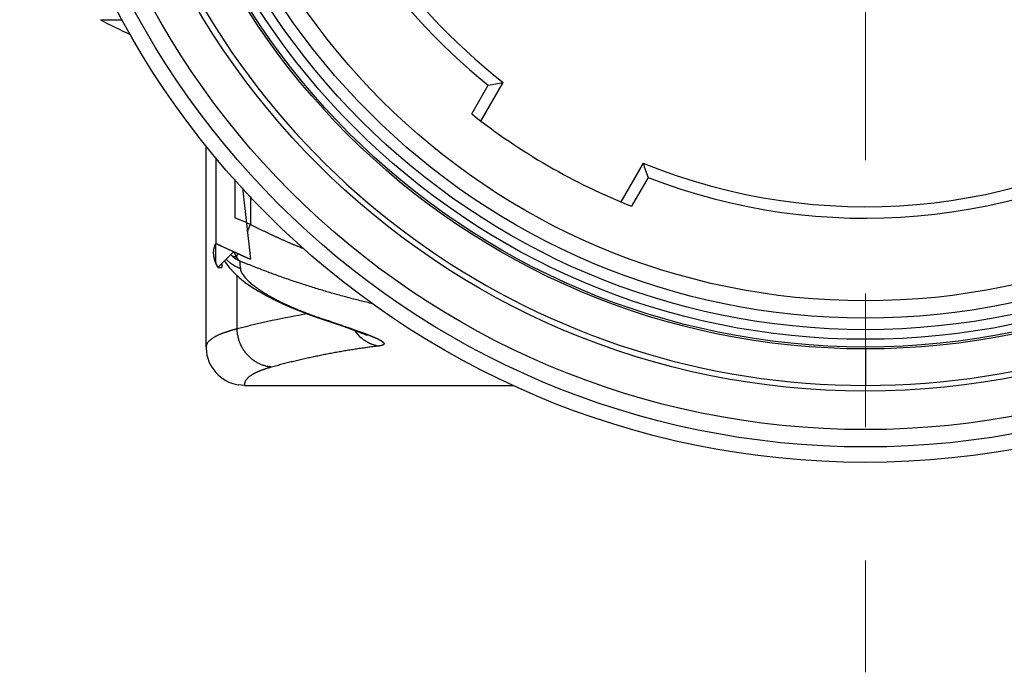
# Model space of a CAD drawing. Header units: millimetres. Extents: x 0 to 1300, y 0 to 891.
# Tile 30 of 124: x 158 to 184, y 433 to 450. Entities that reach past the tile are written whole.
import ezdxf

# ---------------------------------------------------------------- set-up
doc = ezdxf.new("R2010")
doc.units = ezdxf.units.MM
doc.header["$LTSCALE"] = 0.54643
doc.linetypes.add('CENTER', pattern=[50.8, 31.75, -6.35, 6.35, -6.35])
doc.layers.add('NoLayerName_001', color=7, linetype='Continuous')
doc.layers.add('NoLayerName_003', color=7, linetype='Continuous')

msp = doc.modelspace()

# ---------------------------------------------------------------- linework, layer by layer
at = {"layer": 'NoLayerName_001', "color": 4, "linetype": 'CENTER', "lineweight": 13}
msp.add_line((180, 602.8696), (180, 433.4084), dxfattribs=at)
at = {"layer": 'NoLayerName_001', "color": 8, "linetype": 'Continuous', "lineweight": 25}
msp.add_line((160.1026, 450.3832), (160.6771, 450.3832), dxfattribs=at)
at = {"layer": 'NoLayerName_001', "color": 7, "linetype": 'Continuous', "lineweight": 25}
for p, q in [((169.9984, 447.7464), (170.5785, 448.7511)), ((169.7593, 447.9321), (170.1891, 448.6766)), ((174.2158, 446.6511), (173.6357, 445.6464)), ((174.346, 446.2766), (173.9162, 445.5321))]:
    msp.add_line(p, q, dxfattribs=at)
for radius in [21.15, 17.8]:
    msp.add_circle((180, 460.8696), radius, dxfattribs=at)
for centre, radius, start, end in [((180, 460.8696), 15.65, 158.82138, 231.17862), ((180, 460.8696), 15.35, 157.86317, 232.13683), ((164, 457.3696), 8, 240.84463, 247.08256), ((161.477, 495.2823), 47.413, 280.58816, 281.06727), ((180, 460.8696), 16.5, 231.6364, 248.3636), ((180, 460.8696), 15.35, 247.86317, 302.13683), ((180, 460.8696), 15.65, 248.82138, 301.17862), ((219.0638, 462.0346), 47.413, 198.93273, 199.41184)]:
    msp.add_arc(centre, radius, start, end, dxfattribs=at)
at = {"layer": 'NoLayerName_003', "color": 7, "linetype": 'Continuous', "lineweight": 25}
for p, q in [((162.85, 441.8744), (162.85, 447.1068)), ((163.3246, 444.1104), (163.3463, 444.0744)), ((165.6868, 442.6568), (165.8711, 442.5936)), ((165.8711, 442.5936), (166.1543, 442.4982)), ((162.85, 441.8743), (162.8506, 441.8371)), ((163.85, 440.8696), (163.6935, 440.8819)), ((163.85, 440.8696), (170.8627, 440.8696))]:
    msp.add_line(p, q, dxfattribs=at)
at = {"layer": 'NoLayerName_003', "color": 30, "linetype": 'Continuous', "lineweight": 25}
for p, q in [((163.1, 446.7885), (163.1, 444.5603)), ((163.7072, 444.2832), (163.1, 444.5565)), ((163.872, 444.2102), (163.7072, 444.2832))]:
    msp.add_line(p, q, dxfattribs=at)
at = {"layer": 'NoLayerName_003', "color": 8, "linetype": 'Continuous', "lineweight": 25}
for p, q in [((163.6, 446.2304), (163.6, 445.2318)), ((164, 445.7839), (164, 445.0608)), ((163.8297, 445.1335), (163.6, 445.2318)), ((163.8971, 445.1046), (163.8297, 445.1335)), ((163.9218, 444.8766), (164, 445.0608)), ((163.6381, 444.208), (163.6759, 444.2972)), ((163.6563, 442.34), (163.6563, 443.7283)), ((165.9495, 442.578), (165.8711, 442.5936)), ((180, 441.8196), (180, 440.8696))]:
    msp.add_line(p, q, dxfattribs=at)
at = {"layer": 'NoLayerName_003', "color": 2, "linetype": 'Continuous', "lineweight": 25}
for p, q in [((163.7994, 446.0078), (164, 444.1542)), ((163.1554, 443.9404), (163.5615, 444.3485)), ((163.8534, 444.2184), (163.9266, 444.1863)), ((163.9266, 444.1863), (164, 444.1542)), ((163.1554, 443.9404), (163.26, 443.9404)), ((163.26, 444.0454), (163.26, 443.9404))]:
    msp.add_line(p, q, dxfattribs=at)
at = {"layer": 'NoLayerName_003', "color": 6, "linetype": 'Continuous', "lineweight": 25}
for p in [(163.1, 444.1276), (163.5615, 444.3485)]:
    msp.add_line(p, (163.1, 444.5603), dxfattribs=at)
at = {"layer": 'NoLayerName_003', "color": 7, "linetype": 'Continuous', "lineweight": 25}
for points in [[(163.3463, 444.0744), (163.4578, 443.9294), (163.5815, 443.7967), (163.7179, 443.6719)], [(163.7179, 443.6719), (163.8686, 443.5517), (164.0342, 443.4348), (164.2155, 443.3202), (164.4136, 443.207), (164.63, 443.0948), (164.865, 442.9835), (165.1195, 442.8732), (165.3934, 442.7641), (165.6868, 442.6568)], [(166.1543, 442.4982), (166.4167, 442.4079), (166.5335, 442.3669), (166.6399, 442.3288), (166.7355, 442.2938), (166.8198, 442.262), (166.8924, 442.2338), (166.9532, 442.2092), (167.0011, 442.1889), (167.0357, 442.1733)]]:
    msp.add_lwpolyline(points, dxfattribs=at)
for radius in [22, 20.15, 19.05, 19]:
    msp.add_circle((180, 460.8696), radius, dxfattribs=at)
at = {"layer": 'NoLayerName_003', "color": 8, "linetype": 'Continuous', "lineweight": 25}
for radius in [21.6, 18.8, 18.5491, 18.2499]:
    msp.add_circle((180, 460.8696), radius, dxfattribs=at)
at = {"layer": 'NoLayerName_003', "color": 7, "linetype": 'Continuous', "lineweight": 25}
for centre, radius, start, end in [((180, 460.8696), 20, 200.13421, 339.86579), ((163.8499, 441.8694), 0.9998, 181.849, 261.00345)]:
    msp.add_arc(centre, radius, start, end, dxfattribs=at)
at = {"layer": 'NoLayerName_003', "color": 8, "linetype": 'Continuous', "lineweight": 25}
for centre, radius, start, end in [((178.9895, 480.3785), 38.367, 246.83568, 247.00266), ((164.0797, 444.8307), 0.981, 223.54074, 224.92433), ((164.0787, 444.8296), 0.9795, 224.92429, 226.52409), ((164.2492, 445.1277), 1.1461, 228.63403, 231.65067), ((164.2321, 445.1047), 1.1175, 231.60411, 242.62919), ((264.268, 454.8817), 101.1247, 186.113406, 186.229688), ((170.9108, 461.163), 18.5056, 247.12867, 247.88784), ((168.881, 422.3391), 20.672, 99.44857, 104.63991), ((169.8177, 454.1651), 12.2157, 250.41295, 251.16348), ((170.0259, 454.7729), 12.8583, 251.16003, 251.51696), ((140.0643, 365.1351), 81.6544, 71.382679, 71.517883), ((167.5402, 442.8646), 1.0019, 214.39702, 228.68809)]:
    msp.add_arc(centre, radius, start, end, dxfattribs=at)
at = {"layer": 'NoLayerName_003', "color": 2, "linetype": 'Continuous', "lineweight": 25}
msp.add_arc((179.0449, 478.7038), 37.6832, 245.73978, 246.22562, dxfattribs=at)
at = {"layer": 'NoLayerName_003', "color": 30, "linetype": 'Continuous', "lineweight": 25}
msp.add_arc((179.0902, 478.8067), 37.7956, 246.25631, 246.46811, dxfattribs=at)
at = {"layer": 'NoLayerName_003', "color": 8, "linetype": 'Continuous', "lineweight": 25}
for points, knots in [([(165.3921, 444.4225), (165.3684, 444.4319), (165.3209, 444.4508), (165.25, 444.4796), (165.1791, 444.5088), (165.1085, 444.5383), (165.0379, 444.5681), (164.9675, 444.5983), (164.8973, 444.6289), (164.8272, 444.6598), (164.7572, 444.6911), (164.6875, 444.7228), (164.6179, 444.7549), (164.5484, 444.7873), (164.4792, 444.8201), (164.4101, 444.8533), (164.3413, 444.8869), (164.2726, 444.9209), (164.2041, 444.9552), (164.1359, 444.99), (164.0678, 445.0251), (164.0226, 445.0489), (164, 445.0608)], [0, 0, 0, 0, 0.0765915, 0.1531826, 0.2297752, 0.3063712, 0.3829726, 0.4595807, 0.5361945, 0.6128127, 0.6894339, 0.7660571, 0.8426812, 0.919305, 0.9959278, 1.0725486, 1.1491665, 1.2257811, 1.3023915, 1.3789972, 1.4555979, 1.5321931, 1.5321931, 1.5321931, 1.5321931]), ([(163.6381, 444.208), (163.6364, 444.208), (163.633, 444.2081), (163.6278, 444.2084), (163.6227, 444.2087), (163.6176, 444.2091), (163.6125, 444.2096), (163.6074, 444.2102), (163.6023, 444.2109), (163.5972, 444.2116), (163.5921, 444.2125), (163.5871, 444.2135), (163.582, 444.2146), (163.577, 444.2157), (163.572, 444.217), (163.567, 444.2184), (163.5621, 444.2199), (163.5572, 444.2215), (163.5524, 444.2231), (163.5475, 444.2249), (163.5428, 444.2268), (163.5396, 444.2282), (163.5381, 444.2289)], [0, 0, 0, 0, 0.005126, 0.01025142, 0.01537781, 0.02050686, 0.02564037, 0.03077999, 0.03592538, 0.04107515, 0.04622799, 0.05138266, 0.05653805, 0.06169309, 0.06684687, 0.07199856, 0.07714745, 0.08229295, 0.08743461, 0.09257212, 0.09770531, 0.10283416, 0.10283416, 0.10283416, 0.10283416]), ([(163.5762, 444.3411), (163.5768, 444.3394), (163.578, 444.3358), (163.5799, 444.3306), (163.5818, 444.3253), (163.5837, 444.32), (163.5857, 444.3148), (163.5877, 444.3096), (163.5898, 444.3044), (163.5919, 444.2992), (163.594, 444.294), (163.5962, 444.2889), (163.5984, 444.2837), (163.6007, 444.2786), (163.603, 444.2735), (163.6053, 444.2684), (163.607, 444.2651), (163.6078, 444.2634)], [0, 0, 0, 0, 0.005594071, 0.01118948, 0.01678596, 0.02238326, 0.027981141, 0.033579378, 0.039177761, 0.044776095, 0.050374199, 0.055971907, 0.061569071, 0.067165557, 0.072761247, 0.078356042, 0.083949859, 0.083949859, 0.083949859, 0.083949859]), ([(163.6078, 444.2634), (163.6084, 444.2621), (163.6096, 444.2596), (163.6115, 444.2558), (163.6133, 444.2521), (163.6153, 444.2483), (163.6172, 444.2446), (163.6192, 444.2408), (163.6212, 444.2371), (163.6232, 444.2334), (163.6252, 444.2297), (163.6273, 444.2261), (163.6294, 444.2224), (163.6315, 444.2188), (163.6337, 444.2152), (163.6359, 444.2116), (163.6374, 444.2092), (163.6381, 444.208)], [0, 0, 0, 0, 0.004212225, 0.008425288, 0.012639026, 0.016853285, 0.021067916, 0.025282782, 0.02949775, 0.033712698, 0.03792751, 0.04214208, 0.046356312, 0.050570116, 0.054783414, 0.058996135, 0.063208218, 0.063208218, 0.063208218, 0.063208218]), ([(163.6381, 444.208), (163.6392, 444.2062), (163.6414, 444.2027), (163.6448, 444.1974), (163.6482, 444.1922), (163.6517, 444.187), (163.6553, 444.1819), (163.659, 444.1768), (163.6628, 444.1718), (163.6666, 444.1668), (163.6705, 444.1619), (163.6745, 444.157), (163.6785, 444.1522), (163.6827, 444.1475), (163.6869, 444.1428), (163.6911, 444.1382), (163.6955, 444.1337), (163.6999, 444.1293), (163.7044, 444.1249), (163.709, 444.1206), (163.7136, 444.1164), (163.7168, 444.1137), (163.7184, 444.1123)], [0, 0, 0, 0, 0.00625824, 0.01251607, 0.01877466, 0.02503527, 0.03129924, 0.03756779, 0.04384062, 0.05011673, 0.05639514, 0.06267498, 0.06895541, 0.07523566, 0.08151505, 0.08779295, 0.09406881, 0.10034219, 0.10661269, 0.11288002, 0.119144, 0.1254045, 0.1254045, 0.1254045, 0.1254045]), ([(163.7404, 443.9083), (163.7322, 443.9115), (163.7157, 443.9178), (163.6914, 443.9282), (163.6672, 443.9393), (163.6433, 443.951), (163.6197, 443.9633), (163.5964, 443.9763), (163.5735, 443.9899), (163.5509, 444.004), (163.5287, 444.0188), (163.5068, 444.0341), (163.4855, 444.05), (163.4645, 444.0664), (163.4441, 444.0833), (163.4241, 444.1007), (163.4112, 444.1128), (163.4047, 444.1188)], [0, 0, 0, 0, 0.02644815, 0.05295523, 0.07951295, 0.10611263, 0.13274522, 0.15940145, 0.18607188, 0.21274695, 0.23941708, 0.26607276, 0.2927046, 0.31930341, 0.3458603, 0.37236673, 0.39881461, 0.39881461, 0.39881461, 0.39881461]), ([(163.7404, 443.9083), (163.745, 443.8888), (163.7513, 443.8487), (163.7785, 443.794), (163.81, 443.7425), (163.8463, 443.6943), (163.8859, 443.649), (163.9277, 443.6058), (163.9712, 443.5644), (164.0164, 443.5246), (164.0627, 443.4863), (164.1101, 443.4493), (164.1584, 443.4135), (164.2074, 443.3787), (164.2571, 443.345), (164.3075, 443.3121), (164.3583, 443.28), (164.4095, 443.2487), (164.4613, 443.2181), (164.5134, 443.1883), (164.566, 443.1591), (164.6189, 443.1305), (164.6721, 443.1026), (164.7257, 443.0752), (164.7795, 443.0484), (164.8336, 443.0221), (164.888, 442.9962), (164.9425, 442.9709), (164.9972, 442.9459), (165.0521, 442.9214), (165.1072, 442.8973), (165.1624, 442.8736), (165.2178, 442.8503), (165.2733, 442.8273), (165.329, 442.8047), (165.3849, 442.7825), (165.4408, 442.7607), (165.4969, 442.7392), (165.5531, 442.7179), (165.5907, 442.7041), (165.6095, 442.6971)], [0, 0, 0, 0, 0.0600184, 0.1207429, 0.1812972, 0.2414441, 0.3015143, 0.3615923, 0.4216944, 0.4818324, 0.5419839, 0.6021077, 0.6622074, 0.7222992, 0.7823898, 0.8424779, 0.9025604, 0.9626432, 1.0227322, 1.0828314, 1.142943, 1.203068, 1.2632056, 1.3233536, 1.3835087, 1.443666, 1.5038199, 1.5639635, 1.6240943, 1.6842142, 1.7443254, 1.8044296, 1.8645282, 1.9246226, 1.9847136, 2.044802, 2.1048884, 2.164973, 2.2250559, 2.285137, 2.285137, 2.285137, 2.285137]), ([(167.1846, 442.9946), (167.1295, 443.0077), (167.0191, 443.0335), (166.854, 443.0742), (166.6893, 443.116), (166.5248, 443.1593), (166.3607, 443.2037), (166.1969, 443.2495), (166.0335, 443.2965), (165.8704, 443.3447), (165.7076, 443.3941), (165.5452, 443.4446), (165.3832, 443.4963), (165.2215, 443.5492), (165.0603, 443.6033), (164.8995, 443.6587), (164.7391, 443.7153), (164.5792, 443.7733), (164.4198, 443.8325), (164.261, 443.8931), (164.1026, 443.9549), (163.9975, 443.9974), (163.9449, 444.0185)], [0, 0, 0, 0, 0.1700071, 0.3400197, 0.5100399, 0.680069, 0.850108, 1.0201573, 1.1902169, 1.3602861, 1.5303638, 1.7004483, 1.8705359, 2.0406226, 2.2107047, 2.3807796, 2.5508449, 2.7208992, 2.8909416, 3.0609721, 3.2309914, 3.4010008, 3.4010008, 3.4010008, 3.4010008]), ([(165.6095, 442.6971), (165.6283, 442.6902), (165.6659, 442.6764), (165.7036, 442.663), (165.7225, 442.6562)], [0, 0, 0, 0, 0.06007884, 0.12015492, 0.12015492, 0.12015492, 0.12015492]), ([(163.6563, 442.34), (163.6473, 442.3377), (163.6293, 442.3333), (163.6024, 442.3264), (163.5755, 442.3194), (163.5486, 442.3121), (163.5219, 442.3047), (163.4951, 442.297), (163.4685, 442.2891), (163.4419, 442.281), (163.4154, 442.2727), (163.3889, 442.2641), (163.3625, 442.2553), (163.3363, 442.2462), (163.31, 442.2368), (163.2839, 442.2271), (163.2579, 442.2172), (163.2321, 442.2069), (163.2064, 442.1962), (163.1809, 442.185), (163.1556, 442.1734), (163.1305, 442.1613), (163.1057, 442.1487), (163.0812, 442.1355), (163.0571, 442.1217), (163.0333, 442.1073), (163.0099, 442.0921), (162.9871, 442.0762), (162.965, 442.0594), (162.9437, 442.0417), (162.9233, 442.0227), (162.9043, 442.002), (162.887, 441.9795), (162.8719, 441.9551), (162.8601, 441.9293), (162.8516, 441.9023), (162.8509, 441.8836), (162.85, 441.8744)], [0, 0, 0, 0, 0.02778982, 0.05558144, 0.08337442, 0.11116849, 0.13896361, 0.16675994, 0.19455786, 0.22235801, 0.25016126, 0.27796874, 0.30578183, 0.33360222, 0.36143187, 0.38927207, 0.41711782, 0.4449625, 0.47280128, 0.50063131, 0.52845203, 0.55626531, 0.58407573, 0.61189078, 0.6397211, 0.66757472, 0.69542287, 0.72322854, 0.75096709, 0.7786444, 0.80637641, 0.83437805, 0.86288022, 0.89159092, 0.92007102, 0.94811282, 0.97584934, 0.97584934, 0.97584934, 0.97584934]), ([(164.5492, 441.3469), (164.5331, 441.3488), (164.5009, 441.352), (164.4531, 441.3606), (164.4057, 441.3713), (164.3588, 441.3846), (164.3126, 441.4003), (164.2673, 441.4183), (164.2229, 441.4385), (164.1797, 441.461), (164.1377, 441.4857), (164.097, 441.5124), (164.0576, 441.5411), (164.0198, 441.5716), (163.9835, 441.604), (163.9487, 441.638), (163.9157, 441.6737), (163.8844, 441.711), (163.855, 441.7496), (163.8273, 441.7896), (163.8016, 441.8309), (163.7778, 441.8734), (163.756, 441.9169), (163.7363, 441.9614), (163.7186, 442.0068), (163.7031, 442.053), (163.6897, 442.0998), (163.6785, 442.1472), (163.6695, 442.1951), (163.6628, 442.2432), (163.658, 442.2915), (163.657, 442.3238), (163.6563, 442.34)], [0, 0, 0, 0, 0.0484345, 0.0969812, 0.1456218, 0.1943332, 0.2430887, 0.2918596, 0.340617, 0.3893349, 0.4380151, 0.4866718, 0.5353148, 0.5839495, 0.6325779, 0.6811993, 0.7298114, 0.7784149, 0.8270179, 0.8756274, 0.9242482, 0.9728838, 1.0215371, 1.0702108, 1.1189076, 1.1676206, 1.2163336, 1.2650281, 1.3136846, 1.3622833, 1.4108052, 1.4592327, 1.4592327, 1.4592327, 1.4592327]), ([(166.1322, 442.5167), (166.1684, 442.5044), (166.2409, 442.48), (166.3496, 442.443), (166.4461, 442.4099), (166.5305, 442.3808), (166.6028, 442.3557), (166.6629, 442.3345), (166.711, 442.3175), (166.747, 442.3046), (166.783, 442.2917), (166.819, 442.2787), (166.843, 442.27), (166.855, 442.2656)], [0, 0, 0, 0, 0.11477848, 0.22955827, 0.34434088, 0.42086299, 0.49738459, 0.57390528, 0.61216528, 0.65042506, 0.68868467, 0.72694421, 0.76520379, 0.76520379, 0.76520379, 0.76520379]), ([(166.855, 442.2656), (166.8629, 442.2627), (166.8786, 442.2569), (166.9022, 442.2482), (166.9258, 442.2395), (166.9494, 442.2307), (166.973, 442.2218), (166.9965, 442.2129), (167.02, 442.2039), (167.0435, 442.1949), (167.0631, 442.1873), (167.0787, 442.1812), (167.0904, 442.1765), (167.1021, 442.1719), (167.1138, 442.1672), (167.1255, 442.1625), (167.1371, 442.1578), (167.1488, 442.1531), (167.1604, 442.1483), (167.172, 442.1435), (167.1837, 442.1386), (167.1953, 442.1337), (167.2068, 442.1288), (167.2184, 442.1238), (167.23, 442.1188), (167.2415, 442.1138), (167.253, 442.1087), (167.2645, 442.1036), (167.276, 442.0984), (167.2874, 442.0931), (167.2988, 442.0877), (167.3102, 442.0823), (167.3215, 442.0768), (167.3327, 442.0712), (167.344, 442.0655), (167.3551, 442.0597), (167.3662, 442.0538), (167.3773, 442.0477), (167.3882, 442.0415), (167.3991, 442.0351), (167.4062, 442.0306), (167.4097, 442.0284)], [0, 0, 0, 0, 0.02517047, 0.05034133, 0.07551239, 0.10068347, 0.12585444, 0.15102519, 0.17619567, 0.20136586, 0.22653579, 0.23912068, 0.25170553, 0.26429037, 0.27687523, 0.28946015, 0.30204519, 0.3146304, 0.32721588, 0.33980169, 0.35238795, 0.36497476, 0.37756226, 0.39015058, 0.40273985, 0.4153298, 0.4279199, 0.44050972, 0.45309891, 0.46568726, 0.47827466, 0.49086114, 0.50344688, 0.5160322, 0.52861763, 0.54120377, 0.5537904, 0.56637693, 0.57896366, 0.59155188, 0.60414155, 0.60414155, 0.60414155, 0.60414155]), ([(167.326, 441.8924), (167.3178, 441.8941), (167.3014, 441.8972), (167.277, 441.903), (167.2527, 441.9093), (167.2286, 441.9163), (167.2046, 441.924), (167.1809, 441.9324), (167.1573, 441.9414), (167.134, 441.951), (167.1109, 441.9613), (167.0881, 441.9722), (167.0656, 441.9837), (167.0433, 441.9958), (167.0214, 442.0084), (166.9998, 442.0216), (166.9786, 442.0354), (166.9578, 442.0497), (166.9374, 442.0645), (166.9174, 442.0798), (166.8978, 442.0956), (166.8851, 442.1066), (166.8788, 442.112)], [0, 0, 0, 0, 0.02507693, 0.05015536, 0.07524487, 0.10035516, 0.12549598, 0.15067458, 0.17588854, 0.2011328, 0.2264018, 0.25168959, 0.27698987, 0.30229609, 0.32760148, 0.35289911, 0.37818201, 0.40344314, 0.42867555, 0.45387238, 0.47902693, 0.50413276, 0.50413276, 0.50413276, 0.50413276]), ([(167.326, 441.8924), (167.2792, 441.8866), (167.1855, 441.8753), (167.0451, 441.8567), (166.9049, 441.8372), (166.7648, 441.8166), (166.6249, 441.7949), (166.4851, 441.7722), (166.3455, 441.7484), (166.2061, 441.7235), (166.0668, 441.6977), (165.9277, 441.6708), (165.7889, 441.6428), (165.6502, 441.6139), (165.5117, 441.584), (165.3735, 441.553), (165.2355, 441.5211), (165.0977, 441.4882), (164.9602, 441.4544), (164.8229, 441.4195), (164.6858, 441.3838), (164.5947, 441.3591), (164.5492, 441.3469)], [0, 0, 0, 0, 0.1415683, 0.2831375, 0.4247113, 0.5662937, 0.7078885, 0.8494983, 0.9911224, 1.132759, 1.2744059, 1.4160611, 1.5577221, 1.6993864, 1.8410513, 1.982714, 2.1243716, 2.2660208, 2.4076584, 2.549281, 2.6908849, 2.8324665, 2.8324665, 2.8324665, 2.8324665]), ([(167.4097, 442.0284), (167.4133, 442.0262), (167.4203, 442.0216), (167.4307, 442.0144), (167.4408, 442.0069), (167.4505, 441.9989), (167.4597, 441.9902), (167.4682, 441.9809), (167.475, 441.9701), (167.4792, 441.9579), (167.4772, 441.9448), (167.4697, 441.9343), (167.4596, 441.9265), (167.4484, 441.9206), (167.4368, 441.9156), (167.4249, 441.9115), (167.4128, 441.9079), (167.4006, 441.9048), (167.3883, 441.902), (167.3759, 441.8996), (167.3635, 441.8975), (167.351, 441.8956), (167.3385, 441.894), (167.3302, 441.8929), (167.326, 441.8924)], [0, 0, 0, 0, 0.01258864, 0.02517827, 0.03777488, 0.05037014, 0.06296708, 0.07557004, 0.08822655, 0.10100642, 0.11345585, 0.12623525, 0.13885381, 0.15150948, 0.16411439, 0.17669966, 0.18928181, 0.20186537, 0.21445813, 0.22706275, 0.2396773, 0.25229594, 0.26490971, 0.2775072, 0.2775072, 0.2775072, 0.2775072]), ([(164.5492, 441.3469), (164.5419, 441.3449), (164.5274, 441.341), (164.5057, 441.3348), (164.484, 441.3286), (164.4624, 441.3221), (164.4409, 441.3156), (164.4193, 441.3088), (164.3979, 441.3019), (164.3765, 441.2948), (164.3551, 441.2875), (164.3338, 441.28), (164.3126, 441.2723), (164.2914, 441.2644), (164.2704, 441.2563), (164.2494, 441.248), (164.2284, 441.2394), (164.2076, 441.2306), (164.1869, 441.2215), (164.1663, 441.2122), (164.1458, 441.2025), (164.1255, 441.1925), (164.1054, 441.1822), (164.0856, 441.1714), (164.066, 441.1602), (164.0466, 441.1486), (164.0276, 441.1365), (164.0088, 441.1239), (163.9904, 441.1109), (163.9725, 441.0972), (163.955, 441.0829), (163.9381, 441.0679), (163.922, 441.0521), (163.9067, 441.0354), (163.8925, 441.0178), (163.8796, 440.9992), (163.8683, 440.9795), (163.8591, 440.9588), (163.8519, 440.9372), (163.85, 440.9222), (163.8487, 440.9147)], [0, 0, 0, 0, 0.02255031, 0.0451012, 0.06765251, 0.09020424, 0.11275657, 0.13530983, 0.15786453, 0.18042138, 0.20298128, 0.22554534, 0.24811487, 0.27069141, 0.29327672, 0.31587281, 0.33848191, 0.36110501, 0.38373591, 0.40636701, 0.42899212, 0.45160658, 0.47420741, 0.4967935, 0.51936576, 0.54192729, 0.56448355, 0.58704251, 0.60961321, 0.63218954, 0.6547623, 0.67733492, 0.69992498, 0.72253112, 0.74512701, 0.76772581, 0.79037353, 0.81302264, 0.83565028, 0.85833971, 0.85833971, 0.85833971, 0.85833971]), ([(163.8487, 440.9147), (163.8485, 440.9072), (163.8469, 440.892), (163.8495, 440.8771), (163.8503, 440.8696)], [0, 0, 0, 0, 0.022710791, 0.045319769, 0.045319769, 0.045319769, 0.045319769])]:
    msp.add_open_spline(points, degree=3, knots=knots, dxfattribs=at)
at = {"layer": 'NoLayerName_003', "color": 30, "linetype": 'Continuous', "lineweight": 25}
for points, knots in [([(163.0468, 444.3711), (163.0473, 444.3755), (163.0481, 444.3843), (163.0497, 444.3973), (163.0517, 444.4103), (163.054, 444.4233), (163.0565, 444.4361), (163.0595, 444.4489), (163.0627, 444.4616), (163.0662, 444.4742), (163.0701, 444.4867), (163.0743, 444.4992), (163.0788, 444.5116), (163.0836, 444.5239), (163.0887, 444.5361), (163.0942, 444.5482), (163.0981, 444.5562), (163.1, 444.5603)], [0, 0, 0, 0, 0.01321937, 0.02639709, 0.03954119, 0.0526598, 0.06576105, 0.07885313, 0.09194426, 0.10504262, 0.11815641, 0.13129379, 0.14446288, 0.15767175, 0.17092836, 0.18424064, 0.19761637, 0.19761637, 0.19761637, 0.19761637]), ([(163.0512, 444.2353), (163.0508, 444.2384), (163.0499, 444.2446), (163.0488, 444.2538), (163.0478, 444.2631), (163.0469, 444.2723), (163.0462, 444.2814), (163.0456, 444.2905), (163.0452, 444.2996), (163.0449, 444.3087), (163.0447, 444.3177), (163.0447, 444.3267), (163.0449, 444.3356), (163.0451, 444.3446), (163.0456, 444.3534), (163.0461, 444.3623), (163.0466, 444.3682), (163.0468, 444.3711)], [0, 0, 0, 0, 0.00938381, 0.01871507, 0.02799576, 0.0372279, 0.04641356, 0.0555548, 0.06465375, 0.07371256, 0.0827334, 0.09171846, 0.10066999, 0.10959022, 0.11848144, 0.12734595, 0.13618606, 0.13618606, 0.13618606, 0.13618606]), ([(163.0725, 444.1382), (163.0718, 444.1404), (163.0706, 444.1447), (163.0688, 444.1513), (163.067, 444.1579), (163.0653, 444.1644), (163.0637, 444.1709), (163.0622, 444.1774), (163.0607, 444.1839), (163.0593, 444.1904), (163.0579, 444.1969), (163.0566, 444.2033), (163.0554, 444.2097), (163.0543, 444.2162), (163.0532, 444.2225), (163.0521, 444.2289), (163.0515, 444.2332), (163.0512, 444.2353)], [0, 0, 0, 0, 0.006850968, 0.013668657, 0.020453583, 0.027206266, 0.033927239, 0.040617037, 0.047276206, 0.0539053, 0.060504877, 0.067075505, 0.073617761, 0.080132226, 0.086619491, 0.093080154, 0.099514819, 0.099514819, 0.099514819, 0.099514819]), ([(163.1014, 444.0546), (163.1007, 444.0565), (163.0992, 444.0602), (163.097, 444.0659), (163.0948, 444.0715), (163.0927, 444.0771), (163.0906, 444.0827), (163.0886, 444.0883), (163.0866, 444.0939), (163.0847, 444.0995), (163.0828, 444.105), (163.081, 444.1106), (163.0792, 444.1161), (163.0774, 444.1216), (163.0757, 444.1272), (163.0741, 444.1327), (163.073, 444.1363), (163.0725, 444.1382)], [0, 0, 0, 0, 0.006080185, 0.012133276, 0.018159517, 0.024159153, 0.030132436, 0.03607962, 0.04200096, 0.047896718, 0.053767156, 0.059612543, 0.065433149, 0.071229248, 0.077001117, 0.082749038, 0.088473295, 0.088473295, 0.088473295, 0.088473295]), ([(163.1554, 443.9404), (163.1541, 443.9429), (163.1513, 443.9481), (163.1472, 443.9558), (163.1432, 443.9635), (163.1393, 443.9712), (163.1354, 443.9789), (163.1317, 443.9866), (163.128, 443.9942), (163.1244, 444.0018), (163.1209, 444.0094), (163.1174, 444.017), (163.1141, 444.0246), (163.1108, 444.0321), (163.1076, 444.0396), (163.1045, 444.0471), (163.1024, 444.0521), (163.1014, 444.0546)], [0, 0, 0, 0, 0.0087972, 0.01753987, 0.02622843, 0.03486332, 0.04344499, 0.0519739, 0.06045051, 0.06887528, 0.07724871, 0.08557127, 0.09384348, 0.10206584, 0.11023886, 0.11836307, 0.12643902, 0.12643902, 0.12643902, 0.12643902])]:
    msp.add_open_spline(points, degree=3, knots=knots, dxfattribs=at)
at = {"layer": 'NoLayerName_003', "color": 6, "linetype": 'Continuous', "lineweight": 25}
msp.add_open_spline([(163.1554, 443.9404), (163.1539, 443.9433), (163.1508, 443.949), (163.1463, 443.9577), (163.142, 443.9665), (163.1378, 443.9754), (163.1338, 443.9844), (163.1299, 443.9935), (163.1262, 444.0026), (163.1227, 444.0119), (163.1194, 444.0212), (163.1162, 444.0306), (163.1134, 444.0401), (163.1107, 444.0497), (163.1083, 444.0593), (163.1062, 444.069), (163.1043, 444.0787), (163.1028, 444.0884), (163.1016, 444.0982), (163.1007, 444.108), (163.1001, 444.1178), (163.1001, 444.1243), (163.1, 444.1276)], degree=3, knots=[0, 0, 0, 0, 0.0098101, 0.01961495, 0.02942161, 0.03923753, 0.0490706, 0.05892901, 0.06881473, 0.07872035, 0.08863827, 0.09856166, 0.10848445, 0.11840148, 0.12830849, 0.13820229, 0.14808077, 0.15794302, 0.16778943, 0.17762178, 0.18744328, 0.19725875, 0.19725875, 0.19725875, 0.19725875], dxfattribs=at)

doc.saveas('drawing.dxf')
